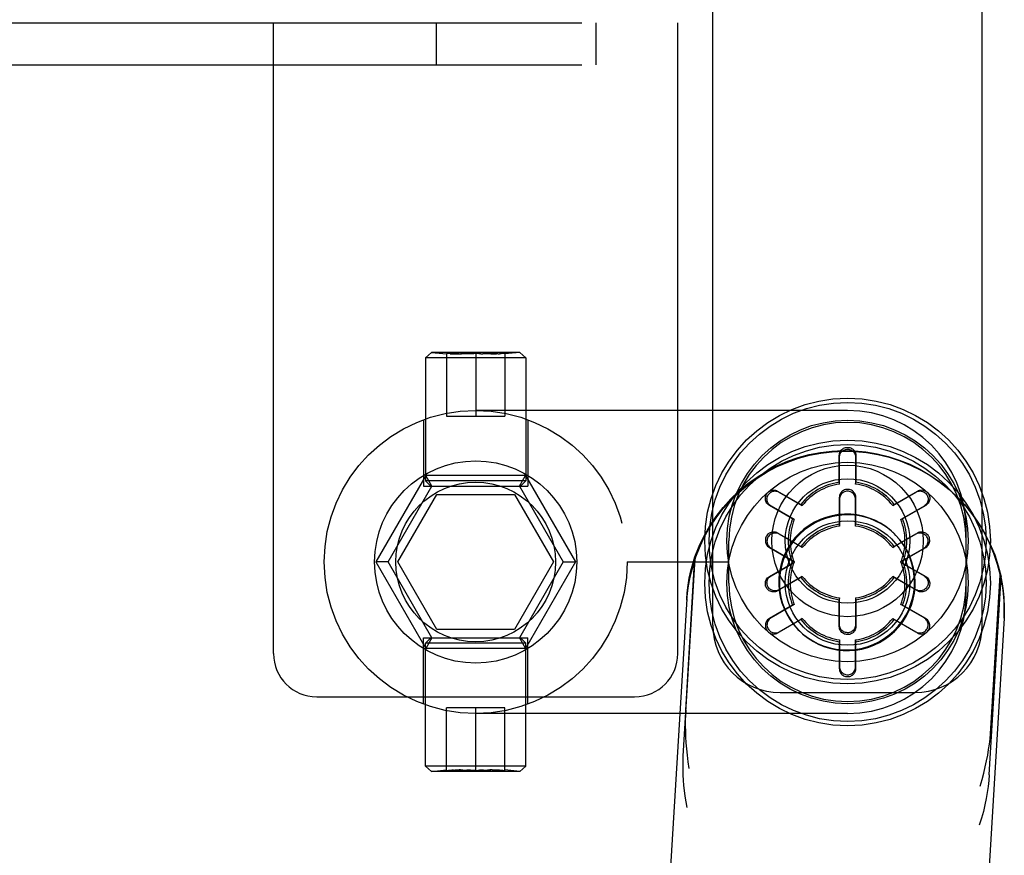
# Model space of a CAD drawing. Header units: inches. Extents: x 0 to 308, y 0 to 199.
# Tile 130 of 139: x 163.58 to 165.41, y 135.21 to 136.76. Entities that reach past the tile are written whole.
import ezdxf

# ---------------------------------------------------------------- set-up
doc = ezdxf.new("R2010")
doc.units = ezdxf.units.IN
doc.header["$LTSCALE"] = 16.920913
doc.header["$MEASUREMENT"] = 0
doc.linetypes.add('HIDDEN', pattern=[0.2, 0.1, -0.1])
doc.layers.add('DEFAULT_2', color=8, linetype='HIDDEN')

msp = doc.modelspace()

# ---------------------------------------------------------------- linework, layer by layer
at = {"layer": 'DEFAULT_2', "color": 8, "linetype": 'HIDDEN'}
for p, q in [((164.8661, 135.6416), (164.8661, 144.3471)), ((165.3661, 135.6416), (165.3661, 144.3471)), ((162.9311, 136.7588), (164.8011, 136.7588)), ((164.0511, 135.5888), (164.0511, 136.7588)), ((164.3531, 136.7588), (164.3531, 136.6808)), ((164.6491, 136.7588), (164.6491, 136.6808)), ((164.8011, 135.5888), (164.8011, 136.7588)), ((162.9311, 136.6808), (164.8011, 136.6808)), ((164.3442, 136.1477), (164.3329, 136.1378)), ((164.5081, 136.1477), (164.3442, 136.1477)), ((164.3442, 136.1477), (164.3721, 136.1447)), ((164.3721, 136.1454), (164.3721, 136.0293)), ((164.402, 136.1447), (164.3977, 136.1447)), ((164.4113, 136.1448), (164.4076, 136.1447)), ((164.415, 136.1449), (164.4113, 136.1448)), ((164.4187, 136.1451), (164.415, 136.1449)), ((164.4224, 136.1452), (164.4187, 136.1451)), ((164.4261, 136.1454), (164.4224, 136.1452)), ((164.4261, 136.1454), (164.4261, 136.0293)), ((164.4354, 136.145), (164.4317, 136.1452)), ((164.4354, 136.145), (164.4391, 136.1449)), ((164.4428, 136.1448), (164.4391, 136.1449)), ((164.4464, 136.1447), (164.4428, 136.1448)), ((164.4503, 136.1447), (164.4464, 136.1447)), ((164.4545, 136.1447), (164.4503, 136.1447)), ((164.4676, 136.1449), (164.4706, 136.145)), ((164.5081, 136.1477), (164.4801, 136.1447)), ((164.4801, 136.1454), (164.4801, 136.0293)), ((164.5081, 136.1477), (164.5194, 136.1378)), ((164.3329, 136.1378), (164.3329, 135.9093)), ((164.5194, 136.1378), (164.3329, 136.1378)), ((164.5194, 136.1378), (164.5194, 135.9093)), ((165.1161, 136.0398), (164.4261, 136.0398)), ((164.3296, 136.0227), (164.3296, 135.8993)), ((164.3721, 136.0293), (164.4801, 136.0293)), ((164.5226, 136.0227), (164.5226, 135.8993)), ((165.1006, 135.9067), (165.1008, 135.9565)), ((165.1011, 135.9033), (165.1011, 135.9531)), ((165.1311, 135.9531), (165.1311, 135.9033)), ((165.1314, 135.9565), (165.1316, 135.9067)), ((164.3334, 135.9193), (164.2408, 135.7588)), ((164.3429, 135.8993), (164.3329, 135.9093)), ((164.5194, 135.9093), (164.3329, 135.9093)), ((164.345, 135.8993), (164.3334, 135.9193)), ((164.5188, 135.9193), (164.3334, 135.9193)), ((164.5072, 135.8993), (164.5188, 135.9193)), ((164.5094, 135.8993), (164.5194, 135.9093)), ((164.5188, 135.9193), (164.6114, 135.7588)), ((165.1011, 135.9033), (165.1006, 135.9067)), ((165.1311, 135.9033), (165.1316, 135.9067)), ((164.2639, 135.7588), (164.345, 135.8993)), ((164.3296, 135.8993), (164.5226, 135.8993)), ((164.5072, 135.8993), (164.5883, 135.7588)), ((164.9863, 135.8904), (165.0295, 135.8657)), ((164.9891, 135.8885), (165.0322, 135.8636)), ((165.2, 135.8636), (165.2431, 135.8885)), ((165.2027, 135.8657), (165.2459, 135.8904)), ((164.2818, 135.7588), (164.3539, 135.8838)), ((164.3539, 135.8838), (164.4983, 135.8838)), ((164.4983, 135.8838), (164.5705, 135.7588)), ((165.1008, 135.8785), (165.1006, 135.8287)), ((165.1011, 135.8751), (165.1011, 135.8253)), ((165.1311, 135.8253), (165.1311, 135.8751)), ((165.1316, 135.8287), (165.1314, 135.8785)), ((165.3174, 135.8817), (165.3186, 135.8805)), ((165.0141, 135.8389), (164.971, 135.8639)), ((165.0172, 135.8376), (164.9741, 135.8625)), ((165.0322, 135.8636), (165.0295, 135.8657)), ((165.2, 135.8636), (165.2027, 135.8657)), ((165.2581, 135.8625), (165.215, 135.8376)), ((165.2612, 135.8639), (165.2182, 135.8389)), ((165.0172, 135.8376), (165.0141, 135.8389)), ((165.215, 135.8376), (165.2182, 135.8389)), ((165.1011, 135.8253), (165.1006, 135.8287)), ((165.1311, 135.8253), (165.1316, 135.8287)), ((165.3361, 135.6978), (165.3361, 135.8198)), ((164.8961, 135.7198), (164.8961, 135.7978)), ((165.0295, 135.7877), (164.9863, 135.8124)), ((165.0322, 135.7856), (164.9891, 135.8105)), ((165.2431, 135.8105), (165.2, 135.7856)), ((165.2024, 135.8117), (165.2036, 135.8105)), ((165.2459, 135.8124), (165.2027, 135.7877)), ((164.971, 135.7859), (165.0141, 135.7609)), ((164.9741, 135.7845), (165.0172, 135.7596)), ((165.0322, 135.7856), (165.0295, 135.7877)), ((165.2, 135.7856), (165.2027, 135.7877)), ((165.215, 135.7596), (165.2581, 135.7845)), ((165.2182, 135.7609), (165.2612, 135.7859)), ((164.8114, 135.3983), (164.8336, 135.7654)), ((164.8158, 135.484), (164.833, 135.7686)), ((165.0172, 135.7596), (165.0141, 135.7609)), ((165.215, 135.7596), (165.2182, 135.7609)), ((164.2408, 135.7588), (164.3334, 135.5983)), ((164.2639, 135.7588), (164.2408, 135.7588)), ((164.345, 135.6183), (164.2639, 135.7588)), ((164.3539, 135.6338), (164.2818, 135.7588)), ((164.5705, 135.7588), (164.4983, 135.6338)), ((164.5883, 135.7588), (164.5072, 135.6183)), ((164.6114, 135.7588), (164.5188, 135.5983)), ((164.5883, 135.7588), (164.6114, 135.7588)), ((164.7071, 135.7588), (164.8961, 135.7588)), ((164.971, 135.7317), (165.0141, 135.7568)), ((164.9741, 135.7332), (165.0172, 135.758)), ((165.0172, 135.758), (165.0141, 135.7568)), ((165.215, 135.758), (165.2581, 135.7332)), ((165.215, 135.758), (165.2182, 135.7568)), ((165.2182, 135.7568), (165.2612, 135.7317)), ((165.0295, 135.73), (164.9863, 135.7052)), ((165.0322, 135.7321), (164.9891, 135.7072)), ((165.0322, 135.7321), (165.0295, 135.73)), ((165.2, 135.7321), (165.2027, 135.73)), ((165.2431, 135.7072), (165.2, 135.7321)), ((165.2459, 135.7052), (165.2027, 135.73)), ((165.3788, 135.364), (165.401, 135.7311)), ((165.3821, 135.4498), (165.3993, 135.7344)), ((164.8176, 135.6903), (164.7519, 134.6048)), ((165.1011, 135.6923), (165.1006, 135.6889)), ((165.1008, 135.6391), (165.1006, 135.6889)), ((165.1011, 135.6425), (165.1011, 135.6923)), ((165.1311, 135.6923), (165.1311, 135.6425)), ((165.1311, 135.6923), (165.1316, 135.6889)), ((165.1316, 135.6889), (165.1314, 135.6391)), ((165.0141, 135.6788), (164.971, 135.6537)), ((165.0172, 135.68), (164.9741, 135.6552)), ((165.0172, 135.68), (165.0141, 135.6788)), ((165.2581, 135.6552), (165.215, 135.68)), ((165.215, 135.68), (165.2182, 135.6788)), ((165.2612, 135.6537), (165.2182, 135.6788)), ((164.9863, 135.6272), (165.0295, 135.652)), ((164.9891, 135.6292), (165.0322, 135.6541)), ((165.0322, 135.6541), (165.0295, 135.652)), ((165.2, 135.6541), (165.2027, 135.652)), ((165.2, 135.6541), (165.2431, 135.6292)), ((165.2027, 135.652), (165.2459, 135.6272)), ((165.4065, 135.6546), (165.3408, 134.5692)), ((164.4983, 135.6338), (164.3539, 135.6338)), ((165.024, 135.6337), (165.0276, 135.6302)), ((165.0263, 135.6314), (165.0276, 135.6302)), ((164.3296, 135.4949), (164.3296, 135.6183)), ((164.3296, 135.6183), (164.5226, 135.6183)), ((164.3429, 135.6183), (164.3329, 135.6083)), ((164.345, 135.6183), (164.3334, 135.5983)), ((164.5072, 135.6183), (164.5188, 135.5983)), ((164.5094, 135.6183), (164.5194, 135.6083)), ((164.5226, 135.4949), (164.5226, 135.6183)), ((165.1011, 135.6143), (165.1006, 135.6109)), ((165.1011, 135.6143), (165.1011, 135.5645)), ((165.1311, 135.5645), (165.1311, 135.6143)), ((165.1311, 135.6143), (165.1316, 135.6109)), ((164.3329, 135.3798), (164.3329, 135.6083)), ((164.5194, 135.6083), (164.3329, 135.6083)), ((164.5188, 135.5983), (164.3334, 135.5983)), ((164.5194, 135.3798), (164.5194, 135.6083)), ((165.1006, 135.6109), (165.1008, 135.5611)), ((165.1314, 135.5611), (165.1316, 135.6109)), ((164.1311, 135.5088), (164.7211, 135.5088)), ((164.9911, 135.5166), (165.2411, 135.5166)), ((164.3721, 135.3722), (164.3721, 135.4883)), ((164.4801, 135.4883), (164.3721, 135.4883)), ((164.4261, 135.3722), (164.4261, 135.4883)), ((164.4801, 135.3722), (164.4801, 135.4883)), ((165.1161, 135.4778), (164.4261, 135.4778)), ((164.3442, 135.3699), (164.3329, 135.3798)), ((164.5194, 135.3798), (164.3329, 135.3798)), ((164.5081, 135.3699), (164.5194, 135.3798)), ((164.3442, 135.3699), (164.3721, 135.373)), ((164.5081, 135.3699), (164.3442, 135.3699)), ((164.3847, 135.3728), (164.3817, 135.3726)), ((164.3977, 135.373), (164.402, 135.373)), ((164.402, 135.373), (164.4058, 135.3729)), ((164.4058, 135.3729), (164.4095, 135.3729)), ((164.4131, 135.3728), (164.4095, 135.3729)), ((164.4168, 135.3726), (164.4131, 135.3728)), ((164.4168, 135.3726), (164.4206, 135.3725)), ((164.4261, 135.3722), (164.4298, 135.3724)), ((164.4298, 135.3724), (164.4335, 135.3726)), ((164.4372, 135.3727), (164.4335, 135.3726)), ((164.4409, 135.3728), (164.4372, 135.3727)), ((164.4409, 135.3728), (164.4446, 135.3729)), ((164.4503, 135.373), (164.4545, 135.373)), ((164.5081, 135.3699), (164.4801, 135.373))]:
    msp.add_line(p, q, dxfattribs=at)
for points in [[(164.3954, 136.1447), (164.393, 136.1447), (164.3903, 136.1447), (164.3876, 136.1448), (164.3847, 136.1449), (164.3817, 136.145), (164.3786, 136.1451), (164.3754, 136.1453), (164.3721, 136.1454)], [(164.3786, 136.1451), (164.3817, 136.145), (164.3847, 136.1449), (164.3876, 136.1448), (164.3904, 136.1447), (164.393, 136.1447), (164.3954, 136.1447), (164.3978, 136.1447), (164.3999, 136.1447)], [(164.4076, 136.1447), (164.4039, 136.1447), (164.402, 136.1447)], [(164.4317, 136.1452), (164.4279, 136.1453), (164.4261, 136.1454)], [(164.4675, 136.1449), (164.4646, 136.1448), (164.4619, 136.1447), (164.4593, 136.1447), (164.4568, 136.1447), (164.4545, 136.1447)], [(164.4545, 136.1447), (164.4568, 136.1447), (164.4593, 136.1447), (164.4619, 136.1447), (164.4647, 136.1448)], [(164.4801, 136.1454), (164.4768, 136.1453), (164.4737, 136.1451), (164.4706, 136.145)], [(164.833, 135.7686), (164.8408, 135.7884), (164.8499, 135.8074), (164.8604, 135.8258), (164.8722, 135.8434), (164.8852, 135.8601), (164.8994, 135.8759), (164.9147, 135.8905), (164.9309, 135.9041), (164.9482, 135.9164), (164.9662, 135.9275), (164.985, 135.9372), (165.0045, 135.9456), (165.0245, 135.9526), (165.0449, 135.9581), (165.0657, 135.9621), (165.0868, 135.9646), (165.1079, 135.9656), (165.1291, 135.9651), (165.1502, 135.963), (165.171, 135.9595), (165.1916, 135.9545), (165.2118, 135.948), (165.2314, 135.9401), (165.2504, 135.9307), (165.2687, 135.9201), (165.2862, 135.9081), (165.3028, 135.895), (165.3174, 135.8817)], [(164.8336, 135.7654), (164.8413, 135.7853), (164.8503, 135.8046), (164.8608, 135.8231), (164.8725, 135.8409), (164.8855, 135.8578), (164.8997, 135.8736), (164.915, 135.8885), (164.9313, 135.9021), (164.9486, 135.9146), (164.9667, 135.9258), (164.9856, 135.9357), (165.0051, 135.9441), (165.0252, 135.9512), (165.0457, 135.9567), (165.0666, 135.9608), (165.0878, 135.9634), (165.1091, 135.9644), (165.1303, 135.9639), (165.1515, 135.9618), (165.1725, 135.9582), (165.1932, 135.9531), (165.2135, 135.9466), (165.2332, 135.9386), (165.2523, 135.9292), (165.2707, 135.9184), (165.2882, 135.9064), (165.3049, 135.8931), (165.3186, 135.8805)], [(165.1008, 135.9565), (165.1009, 135.9586), (165.1014, 135.9606), (165.1021, 135.9626), (165.1031, 135.9644), (165.1043, 135.966), (165.1057, 135.9675), (165.1072, 135.9687), (165.1089, 135.9698), (165.1107, 135.9706), (165.1125, 135.9711), (165.1144, 135.9715), (165.1163, 135.9715), (165.1182, 135.9714), (165.1201, 135.971), (165.1219, 135.9704), (165.1237, 135.9696), (165.1253, 135.9686), (165.1268, 135.9673), (165.1281, 135.9659), (165.1292, 135.9643), (165.1302, 135.9625), (165.1309, 135.9606), (165.1313, 135.9586), (165.1314, 135.9565)], [(165.1011, 135.9531), (165.1013, 135.9552), (165.1017, 135.9572), (165.1024, 135.9592), (165.1033, 135.961), (165.1045, 135.9626), (165.1059, 135.9641), (165.1074, 135.9653), (165.109, 135.9663), (165.1108, 135.9671), (165.1126, 135.9677), (165.1145, 135.968), (165.1163, 135.9681), (165.1182, 135.968), (165.12, 135.9676), (165.1218, 135.967), (165.1235, 135.9662), (165.1251, 135.9651), (165.1265, 135.9639), (165.1278, 135.9625), (165.129, 135.9609), (165.1299, 135.9591), (165.1306, 135.9572), (165.131, 135.9552), (165.1311, 135.9531)], [(164.971, 135.8639), (164.9693, 135.8651), (164.9677, 135.8665), (164.9664, 135.868), (164.9653, 135.8698), (164.9645, 135.8717), (164.9639, 135.8736), (164.9636, 135.8756), (164.9636, 135.8775), (164.9638, 135.8795), (164.9642, 135.8814), (164.9649, 135.8832), (164.9658, 135.8849), (164.9669, 135.8865), (164.9681, 135.8879), (164.9695, 135.8892), (164.9711, 135.8902), (164.9728, 135.8911), (164.9746, 135.8918), (164.9766, 135.8922), (164.9785, 135.8924), (164.9805, 135.8923), (164.9825, 135.892), (164.9844, 135.8913), (164.9863, 135.8904)], [(164.9741, 135.8625), (164.9724, 135.8637), (164.9709, 135.865), (164.9695, 135.8666), (164.9684, 135.8683), (164.9676, 135.8702), (164.967, 135.8721), (164.9667, 135.874), (164.9666, 135.876), (164.9668, 135.8779), (164.9672, 135.8797), (164.9679, 135.8815), (164.9687, 135.8832), (164.9698, 135.8847), (164.971, 135.8861), (164.9725, 135.8873), (164.974, 135.8884), (164.9757, 135.8893), (164.9775, 135.8899), (164.9794, 135.8903), (164.9813, 135.8905), (164.9833, 135.8904), (164.9853, 135.89), (164.9872, 135.8894), (164.9891, 135.8885)], [(165.1314, 135.8785), (165.1313, 135.8806), (165.1309, 135.8826), (165.1301, 135.8846), (165.1292, 135.8864), (165.128, 135.888), (165.1266, 135.8895), (165.125, 135.8907), (165.1233, 135.8918), (165.1215, 135.8926), (165.1197, 135.8931), (165.1178, 135.8935), (165.1159, 135.8935), (165.114, 135.8934), (165.1121, 135.893), (165.1103, 135.8924), (165.1086, 135.8916), (165.1069, 135.8906), (165.1055, 135.8893), (165.1041, 135.8879), (165.103, 135.8863), (165.1021, 135.8845), (165.1014, 135.8826), (165.1009, 135.8806), (165.1008, 135.8785)], [(165.1311, 135.8751), (165.131, 135.8772), (165.1305, 135.8792), (165.1298, 135.8812), (165.1289, 135.883), (165.1277, 135.8846), (165.1264, 135.8861), (165.1248, 135.8873), (165.1232, 135.8883), (165.1214, 135.8891), (165.1196, 135.8897), (165.1178, 135.89), (165.1159, 135.8901), (165.114, 135.89), (165.1122, 135.8896), (165.1104, 135.889), (165.1087, 135.8882), (165.1071, 135.8871), (165.1057, 135.8859), (165.1044, 135.8845), (165.1033, 135.8829), (165.1023, 135.8811), (165.1017, 135.8792), (165.1013, 135.8772), (165.1011, 135.8751)], [(165.2431, 135.8885), (165.245, 135.8894), (165.2469, 135.89), (165.249, 135.8904), (165.251, 135.8905), (165.253, 135.8903), (165.255, 135.8898), (165.2568, 135.8891), (165.2585, 135.8882), (165.2601, 135.8871), (165.2615, 135.8858), (165.2627, 135.8843), (165.2637, 135.8828), (165.2645, 135.8811), (165.2651, 135.8793), (165.2655, 135.8775), (165.2656, 135.8756), (165.2655, 135.8737), (165.2652, 135.8718), (165.2646, 135.87), (165.2637, 135.8682), (165.2627, 135.8665), (165.2613, 135.865), (165.2598, 135.8636), (165.2581, 135.8625)], [(165.2459, 135.8904), (165.2478, 135.8914), (165.2497, 135.892), (165.2518, 135.8923), (165.2538, 135.8924), (165.2559, 135.8922), (165.2578, 135.8917), (165.2597, 135.891), (165.2614, 135.89), (165.263, 135.8889), (165.2644, 135.8876), (165.2656, 135.8861), (165.2667, 135.8845), (165.2675, 135.8828), (165.2681, 135.881), (165.2685, 135.8791), (165.2686, 135.8772), (165.2686, 135.8752), (165.2682, 135.8733), (165.2676, 135.8715), (165.2668, 135.8697), (165.2658, 135.868), (165.2645, 135.8664), (165.2629, 135.8651), (165.2612, 135.8639)], [(165.3174, 135.8817), (165.333, 135.8653), (165.3464, 135.8488), (165.3585, 135.8315), (165.3694, 135.8134), (165.379, 135.7945), (165.3872, 135.7749), (165.394, 135.7549), (165.3993, 135.7344)], [(165.3186, 135.8805), (165.3205, 135.8786), (165.3351, 135.8631), (165.3484, 135.8465), (165.3606, 135.829), (165.3715, 135.8107), (165.381, 135.7917), (165.3891, 135.772), (165.3958, 135.7518), (165.401, 135.7311)], [(165.2024, 135.8117), (165.1962, 135.8173), (165.187, 135.8245), (165.1772, 135.8307), (165.1669, 135.8361), (165.1561, 135.8404), (165.1449, 135.8438), (165.1335, 135.8461), (165.122, 135.8473), (165.1103, 135.8475), (165.0987, 135.8466), (165.0873, 135.8446), (165.076, 135.8416), (165.0651, 135.8375), (165.0546, 135.8325), (165.0446, 135.8265), (165.0352, 135.8196), (165.0265, 135.8119), (165.0186, 135.8034), (165.0114, 135.7942), (165.0052, 135.7844), (164.9998, 135.7741), (164.9955, 135.7633), (164.9921, 135.7521), (164.9898, 135.7408), (164.9886, 135.7291)], [(165.2036, 135.8105), (165.1975, 135.8161), (165.1883, 135.8232), (165.1785, 135.8295), (165.1681, 135.8348), (165.1573, 135.8392), (165.1462, 135.8425), (165.1348, 135.8448), (165.1232, 135.8461), (165.1116, 135.8462), (165.1, 135.8453), (165.0885, 135.8434), (165.0773, 135.8403), (165.0664, 135.8363), (165.0559, 135.8312), (165.0459, 135.8253), (165.0365, 135.8184), (165.0278, 135.8107), (165.0198, 135.8022), (165.0127, 135.793), (165.0064, 135.7832), (165.0011, 135.7728), (164.9967, 135.762), (164.9934, 135.7509), (164.9911, 135.7395), (164.9898, 135.7279)], [(164.9863, 135.8124), (164.9844, 135.8134), (164.9825, 135.814), (164.9804, 135.8143), (164.9784, 135.8144), (164.9764, 135.8142), (164.9744, 135.8137), (164.9725, 135.813), (164.9708, 135.812), (164.9692, 135.8109), (164.9678, 135.8096), (164.9666, 135.8081), (164.9655, 135.8065), (164.9647, 135.8048), (164.9641, 135.803), (164.9637, 135.8011), (164.9636, 135.7992), (164.9637, 135.7972), (164.964, 135.7953), (164.9646, 135.7935), (164.9654, 135.7917), (164.9665, 135.79), (164.9678, 135.7884), (164.9693, 135.7871), (164.971, 135.7859)], [(165.2612, 135.7859), (165.263, 135.7871), (165.2645, 135.7885), (165.2658, 135.79), (165.2669, 135.7918), (165.2677, 135.7937), (165.2683, 135.7956), (165.2686, 135.7976), (165.2686, 135.7995), (165.2684, 135.8015), (165.268, 135.8034), (165.2673, 135.8052), (165.2664, 135.8069), (165.2654, 135.8085), (165.2641, 135.8099), (165.2627, 135.8112), (165.2611, 135.8122), (165.2594, 135.8131), (165.2576, 135.8138), (165.2557, 135.8142), (165.2537, 135.8144), (165.2517, 135.8143), (165.2497, 135.814), (165.2478, 135.8133), (165.2459, 135.8124)], [(164.9891, 135.8105), (164.9872, 135.8114), (164.9853, 135.812), (164.9833, 135.8124), (164.9812, 135.8125), (164.9792, 135.8123), (164.9773, 135.8118), (164.9754, 135.8111), (164.9737, 135.8102), (164.9721, 135.8091), (164.9707, 135.8078), (164.9695, 135.8063), (164.9685, 135.8048), (164.9677, 135.8031), (164.9671, 135.8013), (164.9668, 135.7995), (164.9666, 135.7976), (164.9667, 135.7957), (164.9671, 135.7938), (164.9677, 135.792), (164.9685, 135.7902), (164.9696, 135.7885), (164.9709, 135.787), (164.9724, 135.7856), (164.9741, 135.7845)], [(165.2414, 135.7127), (165.2415, 135.7244), (165.2406, 135.7359), (165.2387, 135.7474), (165.2356, 135.7587), (165.2316, 135.7696), (165.2265, 135.7801), (165.2206, 135.79), (165.2137, 135.7994), (165.206, 135.8081), (165.2024, 135.8117)], [(165.2401, 135.7139), (165.2403, 135.7256), (165.2394, 135.7372), (165.2374, 135.7486), (165.2344, 135.7599), (165.2303, 135.7708), (165.2253, 135.7813), (165.2193, 135.7913), (165.2124, 135.8007), (165.2047, 135.8094)], [(165.2581, 135.7845), (165.2598, 135.7857), (165.2614, 135.787), (165.2627, 135.7886), (165.2638, 135.7903), (165.2646, 135.7922), (165.2652, 135.7941), (165.2655, 135.796), (165.2656, 135.798), (165.2654, 135.7999), (165.265, 135.8017), (165.2643, 135.8035), (165.2635, 135.8052), (165.2624, 135.8067), (165.2612, 135.8081), (165.2598, 135.8093), (165.2582, 135.8104), (165.2565, 135.8113), (165.2547, 135.8119), (165.2528, 135.8123), (165.2509, 135.8125), (165.2489, 135.8124), (165.2469, 135.812), (165.245, 135.8114), (165.2431, 135.8105)], [(164.8336, 135.7654), (164.8295, 135.7529), (164.8259, 135.7402), (164.8229, 135.7274), (164.8205, 135.7143), (164.8187, 135.7011), (164.8175, 135.6878)], [(164.8176, 135.6903), (164.8185, 135.7017), (164.8202, 135.7155), (164.8225, 135.729), (164.8254, 135.7424), (164.8289, 135.7556), (164.833, 135.7686)], [(164.9863, 135.7052), (164.9844, 135.7043), (164.9825, 135.7036), (164.9804, 135.7033), (164.9784, 135.7032), (164.9764, 135.7034), (164.9744, 135.7039), (164.9725, 135.7046), (164.9708, 135.7056), (164.9692, 135.7067), (164.9678, 135.7081), (164.9666, 135.7095), (164.9655, 135.7112), (164.9647, 135.7129), (164.9641, 135.7147), (164.9637, 135.7166), (164.9636, 135.7185), (164.9637, 135.7204), (164.964, 135.7223), (164.9646, 135.7242), (164.9654, 135.726), (164.9665, 135.7277), (164.9678, 135.7292), (164.9693, 135.7306), (164.971, 135.7317)], [(164.9891, 135.7072), (164.9872, 135.7063), (164.9853, 135.7056), (164.9833, 135.7053), (164.9812, 135.7052), (164.9792, 135.7054), (164.9773, 135.7058), (164.9754, 135.7065), (164.9737, 135.7074), (164.9721, 135.7085), (164.9707, 135.7098), (164.9695, 135.7113), (164.9685, 135.7129), (164.9677, 135.7145), (164.9671, 135.7163), (164.9668, 135.7182), (164.9666, 135.72), (164.9667, 135.7219), (164.9671, 135.7238), (164.9677, 135.7257), (164.9685, 135.7274), (164.9696, 135.7291), (164.9709, 135.7306), (164.9724, 135.732), (164.9741, 135.7332)], [(164.9886, 135.7291), (164.9884, 135.7175), (164.9893, 135.7059), (164.9913, 135.6944), (164.9943, 135.6832), (164.9984, 135.6723), (165.0034, 135.6618), (165.0094, 135.6518), (165.0163, 135.6424), (165.024, 135.6337)], [(164.9898, 135.7279), (164.9897, 135.7162), (164.9906, 135.7047), (164.9926, 135.6932), (164.9956, 135.682), (164.9996, 135.6711), (165.0047, 135.6606), (165.0107, 135.6506), (165.0175, 135.6412), (165.0253, 135.6325)], [(165.2581, 135.7332), (165.2598, 135.732), (165.2614, 135.7306), (165.2627, 135.729), (165.2638, 135.7273), (165.2646, 135.7255), (165.2652, 135.7236), (165.2655, 135.7216), (165.2656, 135.7197), (165.2654, 135.7178), (165.265, 135.7159), (165.2643, 135.7141), (165.2635, 135.7125), (165.2624, 135.7109), (165.2612, 135.7095), (165.2598, 135.7083), (165.2582, 135.7072), (165.2565, 135.7064), (165.2547, 135.7057), (165.2528, 135.7053), (165.2509, 135.7052), (165.2489, 135.7053), (165.2469, 135.7056), (165.245, 135.7063), (165.2431, 135.7072)], [(165.2612, 135.7317), (165.263, 135.7306), (165.2645, 135.7292), (165.2658, 135.7276), (165.2669, 135.7258), (165.2677, 135.724), (165.2683, 135.722), (165.2686, 135.7201), (165.2686, 135.7181), (165.2684, 135.7161), (165.268, 135.7143), (165.2673, 135.7124), (165.2664, 135.7108), (165.2654, 135.7092), (165.2641, 135.7077), (165.2627, 135.7065), (165.2611, 135.7054), (165.2594, 135.7045), (165.2576, 135.7038), (165.2557, 135.7034), (165.2537, 135.7032), (165.2517, 135.7033), (165.2497, 135.7037), (165.2478, 135.7043), (165.2459, 135.7052)], [(165.3993, 135.7344), (165.402, 135.721), (165.4041, 135.7074), (165.4056, 135.6938), (165.4065, 135.68), (165.4068, 135.6661), (165.4064, 135.6522)], [(165.4065, 135.6547), (165.407, 135.6656), (165.407, 135.6789), (165.4064, 135.6921), (165.4052, 135.7052), (165.4034, 135.7182), (165.401, 135.7311)], [(165.0263, 135.6314), (165.0325, 135.6258), (165.0417, 135.6186), (165.0515, 135.6123), (165.0618, 135.607), (165.0726, 135.6027), (165.0838, 135.5993), (165.0952, 135.597), (165.1067, 135.5958), (165.1184, 135.5956), (165.13, 135.5965), (165.1414, 135.5985), (165.1527, 135.6015), (165.1636, 135.6056), (165.1741, 135.6106), (165.1841, 135.6166), (165.1934, 135.6235), (165.2022, 135.6312), (165.2101, 135.6397), (165.2173, 135.6489), (165.2235, 135.6587), (165.2289, 135.669), (165.2332, 135.6798), (165.2366, 135.691), (165.2389, 135.7023), (165.2401, 135.7139)], [(165.0276, 135.6302), (165.0337, 135.6245), (165.0429, 135.6174), (165.0527, 135.6111), (165.0631, 135.6058), (165.0739, 135.6014), (165.085, 135.5981), (165.0964, 135.5958), (165.108, 135.5945), (165.1196, 135.5944), (165.1312, 135.5953), (165.1427, 135.5973), (165.1539, 135.6003), (165.1649, 135.6043), (165.1753, 135.6094), (165.1853, 135.6154), (165.1947, 135.6222), (165.2034, 135.63), (165.2114, 135.6385), (165.2185, 135.6476), (165.2248, 135.6574), (165.2301, 135.6678), (165.2345, 135.6786), (165.2378, 135.6897), (165.2401, 135.7011), (165.2414, 135.7127)], [(164.971, 135.6537), (164.9693, 135.6526), (164.9677, 135.6512), (164.9664, 135.6496), (164.9653, 135.6478), (164.9645, 135.646), (164.9639, 135.644), (164.9636, 135.6421), (164.9636, 135.6401), (164.9638, 135.6381), (164.9642, 135.6363), (164.9649, 135.6344), (164.9658, 135.6328), (164.9669, 135.6312), (164.9681, 135.6297), (164.9695, 135.6285), (164.9711, 135.6274), (164.9728, 135.6265), (164.9746, 135.6258), (164.9766, 135.6254), (164.9785, 135.6252), (164.9805, 135.6253), (164.9825, 135.6257), (164.9844, 135.6263), (164.9863, 135.6272)], [(164.9741, 135.6552), (164.9724, 135.654), (164.9709, 135.6526), (164.9695, 135.651), (164.9684, 135.6493), (164.9676, 135.6475), (164.967, 135.6456), (164.9667, 135.6436), (164.9666, 135.6417), (164.9668, 135.6398), (164.9672, 135.6379), (164.9679, 135.6361), (164.9687, 135.6345), (164.9698, 135.6329), (164.971, 135.6315), (164.9725, 135.6303), (164.974, 135.6292), (164.9757, 135.6284), (164.9775, 135.6277), (164.9794, 135.6273), (164.9813, 135.6272), (164.9833, 135.6273), (164.9853, 135.6276), (164.9872, 135.6283), (164.9891, 135.6292)], [(165.2431, 135.6292), (165.245, 135.6283), (165.2469, 135.6276), (165.249, 135.6273), (165.251, 135.6272), (165.253, 135.6274), (165.255, 135.6278), (165.2568, 135.6285), (165.2585, 135.6294), (165.2601, 135.6305), (165.2615, 135.6318), (165.2627, 135.6333), (165.2637, 135.6349), (165.2645, 135.6365), (165.2651, 135.6383), (165.2655, 135.6402), (165.2656, 135.642), (165.2655, 135.6439), (165.2652, 135.6458), (165.2646, 135.6477), (165.2637, 135.6494), (165.2627, 135.6511), (165.2613, 135.6526), (165.2598, 135.654), (165.2581, 135.6552)], [(165.2459, 135.6272), (165.2478, 135.6263), (165.2497, 135.6256), (165.2518, 135.6253), (165.2538, 135.6252), (165.2559, 135.6254), (165.2578, 135.6259), (165.2597, 135.6266), (165.2614, 135.6276), (165.263, 135.6287), (165.2644, 135.6301), (165.2656, 135.6315), (165.2667, 135.6332), (165.2675, 135.6349), (165.2681, 135.6367), (165.2685, 135.6386), (165.2686, 135.6405), (165.2686, 135.6424), (165.2682, 135.6443), (165.2676, 135.6462), (165.2668, 135.648), (165.2658, 135.6497), (165.2645, 135.6512), (165.2629, 135.6526), (165.2612, 135.6537)], [(165.1314, 135.6391), (165.1313, 135.637), (165.1309, 135.635), (165.1301, 135.6331), (165.1292, 135.6313), (165.128, 135.6296), (165.1266, 135.6281), (165.125, 135.6269), (165.1233, 135.6259), (165.1215, 135.6251), (165.1197, 135.6245), (165.1178, 135.6242), (165.1159, 135.6241), (165.114, 135.6242), (165.1121, 135.6246), (165.1103, 135.6252), (165.1086, 135.626), (165.1069, 135.6271), (165.1055, 135.6283), (165.1041, 135.6298), (165.103, 135.6314), (165.1021, 135.6331), (165.1014, 135.635), (165.1009, 135.637), (165.1008, 135.6391)], [(165.1311, 135.6425), (165.131, 135.6404), (165.1305, 135.6384), (165.1298, 135.6365), (165.1289, 135.6347), (165.1277, 135.633), (165.1264, 135.6316), (165.1248, 135.6303), (165.1232, 135.6293), (165.1214, 135.6285), (165.1196, 135.6279), (165.1178, 135.6276), (165.1159, 135.6275), (165.114, 135.6277), (165.1122, 135.628), (165.1104, 135.6286), (165.1087, 135.6295), (165.1071, 135.6305), (165.1057, 135.6317), (165.1044, 135.6332), (165.1033, 135.6348), (165.1023, 135.6366), (165.1017, 135.6385), (165.1013, 135.6404), (165.1011, 135.6425)], [(165.1008, 135.5611), (165.1009, 135.559), (165.1014, 135.557), (165.1021, 135.5551), (165.1031, 135.5533), (165.1043, 135.5516), (165.1057, 135.5501), (165.1072, 135.5489), (165.1089, 135.5479), (165.1107, 135.5471), (165.1125, 135.5465), (165.1144, 135.5462), (165.1163, 135.5461), (165.1182, 135.5462), (165.1201, 135.5466), (165.1219, 135.5472), (165.1237, 135.548), (165.1253, 135.5491), (165.1268, 135.5503), (165.1281, 135.5518), (165.1292, 135.5534), (165.1302, 135.5551), (165.1309, 135.557), (165.1313, 135.559), (165.1314, 135.5611)], [(165.1011, 135.5645), (165.1013, 135.5624), (165.1017, 135.5604), (165.1024, 135.5585), (165.1033, 135.5567), (165.1045, 135.555), (165.1059, 135.5536), (165.1074, 135.5523), (165.109, 135.5513), (165.1108, 135.5505), (165.1126, 135.5499), (165.1145, 135.5496), (165.1163, 135.5495), (165.1182, 135.5497), (165.12, 135.55), (165.1218, 135.5506), (165.1235, 135.5515), (165.1251, 135.5525), (165.1265, 135.5537), (165.1278, 135.5552), (165.129, 135.5568), (165.1299, 135.5586), (165.1306, 135.5605), (165.131, 135.5624), (165.1311, 135.5645)], [(164.8158, 135.484), (164.8153, 135.4746), (164.8151, 135.4649), (164.8151, 135.4551), (164.8152, 135.445), (164.8157, 135.4344), (164.8163, 135.4234), (164.8173, 135.4121), (164.8185, 135.4004), (164.82, 135.3883), (164.8219, 135.3758)], [(165.3624, 135.3432), (165.3658, 135.3553), (165.3689, 135.3672), (165.3717, 135.3786), (165.374, 135.3898), (165.3761, 135.4006), (165.3778, 135.4111), (165.3793, 135.4211), (165.3805, 135.4309), (165.3814, 135.4405), (165.3821, 135.4498)], [(164.8187, 135.3033), (164.8165, 135.3141), (164.8147, 135.3246), (164.8133, 135.3346), (164.8122, 135.3444), (164.8115, 135.3539), (164.811, 135.3632), (164.8108, 135.3724), (164.8108, 135.3814), (164.811, 135.39), (164.8114, 135.3983)], [(164.3721, 135.3722), (164.3754, 135.3724), (164.3786, 135.3725), (164.3817, 135.3726)], [(164.3847, 135.3728), (164.3876, 135.3728), (164.3904, 135.3729), (164.393, 135.3729), (164.3954, 135.373), (164.3978, 135.373)], [(164.3977, 135.373), (164.3954, 135.373), (164.393, 135.3729), (164.3903, 135.3729), (164.3876, 135.3728)], [(164.4206, 135.3725), (164.4243, 135.3723), (164.4261, 135.3722)], [(164.4446, 135.3729), (164.4483, 135.373), (164.4503, 135.373)], [(164.4706, 135.3726), (164.4675, 135.3728), (164.4646, 135.3728), (164.4619, 135.3729), (164.4593, 135.3729), (164.4568, 135.373), (164.4545, 135.373), (164.4523, 135.373)], [(164.4568, 135.373), (164.4593, 135.3729), (164.4619, 135.3729), (164.4647, 135.3728), (164.4676, 135.3728), (164.4706, 135.3726), (164.4737, 135.3725), (164.4768, 135.3724), (164.4801, 135.3722)], [(165.3788, 135.364), (165.378, 135.3534), (165.3769, 135.3425), (165.3754, 135.3313), (165.3735, 135.3198), (165.3711, 135.308), (165.3682, 135.2959), (165.3648, 135.2834), (165.3606, 135.2706)]]:
    msp.add_lwpolyline(points, dxfattribs=at)
for centre, radius in [((165.1161, 135.7978), 0.265), ((165.1161, 135.7978), 0.257), ((164.4261, 135.7588), 0.281), ((165.1161, 135.7978), 0.224), ((165.1161, 135.7198), 0.265), ((165.1161, 135.7198), 0.257), ((164.4261, 135.7588), 0.1875), ((165.1161, 135.7198), 0.224), ((165.1161, 135.7978), 0.1405), ((164.4261, 135.7588), 0.148), ((165.1161, 135.7978), 0.1155), ((165.1161, 135.7198), 0.1155)]:
    msp.add_circle(centre, radius, dxfattribs=at)
for centre, radius, start, end in [((165.1161, 135.8198), 0.22, 0, 90), ((165.1161, 135.7978), 0.22, 0, 180), ((165.1161, 135.7978), 0.11, 98.091, 141.909), ((165.1161, 135.7978), 0.11, 38.091, 81.909), ((165.1161, 135.7978), 0.1066, 98.091, 141.909), ((165.1161, 135.7978), 0.1066, 38.091, 81.909), ((165.1161, 135.7978), 0.11, 158.091, 201.909), ((165.1161, 135.7978), 0.1066, 158.091, 201.909), ((165.1161, 135.7978), 0.1066, 338.091, 21.909), ((165.1161, 135.7978), 0.11, 338.091, 21.909), ((165.1161, 135.7198), 0.11, 98.091, 141.909), ((165.1161, 135.7198), 0.1066, 98.091, 141.909), ((165.1161, 135.7198), 0.1066, 38.091, 81.909), ((165.1161, 135.7198), 0.11, 38.091, 81.909), ((165.1161, 135.7198), 0.11, 158.091, 201.909), ((165.1161, 135.7198), 0.1066, 158.091, 201.909), ((165.1161, 135.7198), 0.1066, 338.091, 21.909), ((165.1161, 135.7198), 0.11, 338.091, 21.909), ((165.1161, 135.7978), 0.11, 218.091, 261.909), ((165.1161, 135.7978), 0.1066, 218.091, 261.909), ((165.1161, 135.7978), 0.1066, 278.091, 321.909), ((165.1161, 135.7978), 0.11, 278.091, 321.909), ((165.1161, 135.7198), 0.22, 180, 360), ((165.1161, 135.6978), 0.22, 270, 360), ((165.1161, 135.7198), 0.11, 218.091, 261.909), ((165.1161, 135.7198), 0.1066, 218.091, 261.909), ((165.1161, 135.7198), 0.1066, 278.091, 321.909), ((165.1161, 135.7198), 0.11, 278.091, 321.909), ((164.9911, 135.6416), 0.125, 180, 270), ((165.2411, 135.6416), 0.125, 270, 360), ((164.1311, 135.5888), 0.08, 180, 270), ((164.7211, 135.5888), 0.08, 270, 360)]:
    msp.add_arc(centre, radius, start, end, dxfattribs=at)

doc.saveas('drawing.dxf')
